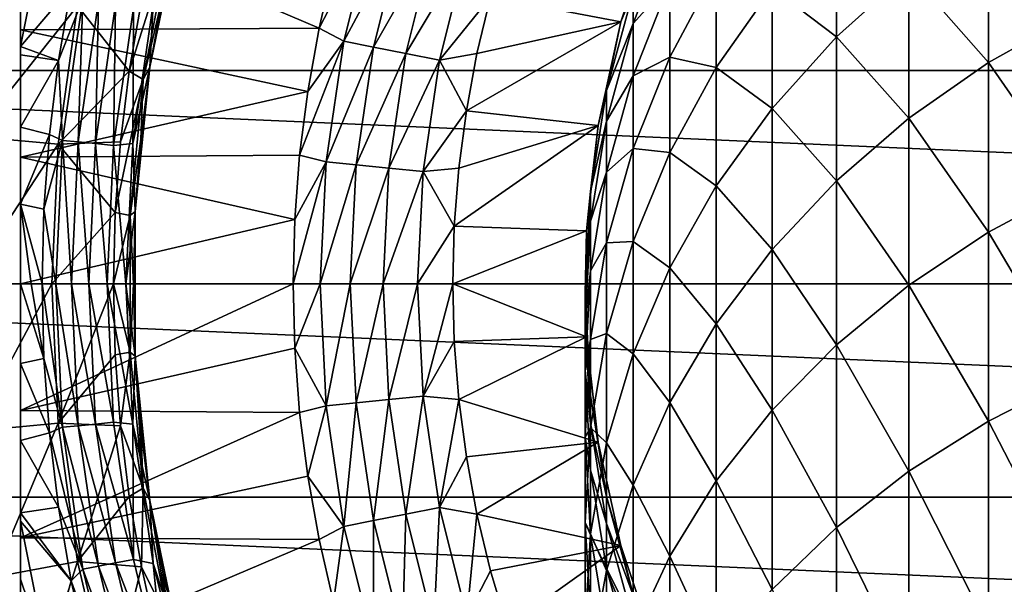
# Model space of a CAD drawing. Header units: metres. Extents: x -82 to 82, y -464 to 32.
# Tile 234 of 256: x -20.51 to -7.43, y -3.99 to 3.51. Entities that reach past the tile are written whole.
import ezdxf

# ---------------------------------------------------------------- set-up
doc = ezdxf.new("R2010")
doc.units = ezdxf.units.M
doc.layers.add('solid_K244121000C07', color=7, linetype='CONTINUOUS')

msp = doc.modelspace()

# ---------------------------------------------------------------- linework, layer by layer
at = {"layer": 'solid_K244121000C07'}
for points in [[(-20.5, 7.98436, 97.169998), (-20.5, -7.98436, 97.169998), (-20.5, -7.98436, 112.757362)], [(-20.5, 7.98436, 97.169998), (-20.5, 7.964543, 96.852913), (-20.5, -7.98436, 97.169998)], [(-20.5, 7.98436, 112.757362), (-20.5, -7.98436, 112.757362), (-20.5, -7.973638, 112.910072)], [(-20.5, 7.98436, 112.757362), (-20.5, 7.98436, 97.169998), (-20.5, -7.98436, 112.757362)], [(-20.5, 7.973638, 112.910072), (-20.5, 7.98436, 112.757362), (-20.5, -7.973638, 112.910072)], [(-20.5, 7.973638, 112.910072), (-20.5, -7.973638, 112.910072), (-20.5, -7.940965, 113.064087)], [(-20.5, 7.940967, 113.064079), (-20.5, 7.973638, 112.910072), (-20.5, -7.940965, 113.064087)], [(-20.5, 7.964543, 96.852913), (-20.5, -7.964541, 96.852898), (-20.5, -7.98436, 97.169998)], [(-20.5, 7.964543, 96.852913), (-20.5, 7.904465, 96.534904), (-20.5, -7.964541, 96.852898)], [(-20.5, 7.940967, 113.064079), (-20.5, -7.940965, 113.064087), (-20.5, -7.88414, 113.221832)], [(-20.5, 7.884151, 113.221809), (-20.5, 7.940967, 113.064079), (-20.5, -7.88414, 113.221832)], [(-20.5, 7.904465, 96.534904), (-20.5, -7.904456, 96.534866), (-20.5, -7.964541, 96.852898)], [(-20.5, 7.904465, 96.534904), (-20.5, 7.841825, 96.323853), (-20.5, -7.904456, 96.534866)], [(-20.5, 7.884151, 113.221809), (-20.5, -7.88414, 113.221832), (-20.5, -7.882053, 113.226563)], [(-20.5, 7.882054, 113.226563), (-20.5, 7.884151, 113.221809), (-20.5, -7.882053, 113.226563)], [(-20.5, 7.882054, 113.226563), (-20.5, -7.882053, 113.226563), (-20.5, -7.799729, 113.384712)], [(-20.5, 7.799745, 113.384689), (-20.5, 7.882054, 113.226563), (-20.5, -7.799729, 113.384712)], [(-20.5, 7.841825, 96.323853), (-20.5, -7.841826, 96.323853), (-20.5, -7.904456, 96.534866)], [(-20.5, 7.841825, 96.323853), (-20.5, 7.801886, 96.214157), (-20.5, -7.841826, 96.323853)], [(-20.5, 7.801886, 96.214157), (-20.5, -7.801867, 96.214111), (-20.5, -7.841826, 96.323853)], [(-20.5, 7.801886, 96.214157), (-20.5, 7.653156, 95.889984), (-20.5, -7.801867, 96.214111)], [(-20.5, 7.682637, 113.554039), (-20.5, 7.799745, 113.384689), (-20.5, -7.799729, 113.384712)], [(-20.5, 7.682637, 113.554039), (-20.5, -7.68258, 113.554108), (-20.5, -7.571123, 113.683723)], [(-20.5, 7.571121, 113.683723), (-20.5, 7.682637, 113.554039), (-20.5, -7.571123, 113.683723)], [(-20.5, 7.682637, 113.554039), (-20.5, -7.799729, 113.384712), (-20.5, -7.68258, 113.554108)], [(-20.5, 7.653156, 95.889984), (-20.5, -7.653121, 95.889915), (-20.5, -7.801867, 96.214111)], [(-20.5, 7.653156, 95.889984), (-20.5, 7.452899, 95.561714), (-20.5, -7.653121, 95.889915)], [(-20.5, 7.571121, 113.683723), (-20.5, -7.571123, 113.683723), (-20.5, -7.525023, 113.731346)], [(-20.5, 7.525142, 113.731224), (-20.5, 7.571121, 113.683723), (-20.5, -7.525023, 113.731346)], [(-20.5, 7.317242, 113.917061), (-20.5, 7.525142, 113.731224), (-20.5, -7.525023, 113.731346)], [(-20.5, 7.452899, 95.561714), (-20.5, -7.452845, 95.56163), (-20.5, -7.653121, 95.889915)], [(-20.5, 7.452899, 95.561714), (-20.5, 7.398619, 95.485275), (-20.5, -7.452845, 95.56163)], [(-20.5, 7.398619, 95.485275), (-20.5, -7.398618, 95.485275), (-20.5, -7.452845, 95.56163)], [(-20.5, 7.398619, 95.485275), (-20.5, 7.194415, 95.229927), (-20.5, -7.398618, 95.485275)], [(-20.5, 7.317242, 113.917061), (-20.5, -7.525023, 113.731346), (-20.5, -7.317048, 113.917213)], [(-20.5, 7.047546, 114.110397), (-20.5, 7.317242, 113.917061), (-20.5, -7.317048, 113.917213)], [(-20.5, 7.194415, 95.229927), (-20.5, -7.194334, 95.229836), (-20.5, -7.398618, 95.485275)], [(-20.5, 7.194415, 95.229927), (-20.5, 6.868463, 94.895081), (-20.5, -7.194334, 95.229836)], [(-20.5, 7.047546, 114.110397), (-20.5, -7.047299, 114.110558), (-20.5, -7.032656, 114.119934)], [(-20.5, 7.032661, 114.119934), (-20.5, 7.047546, 114.110397), (-20.5, -7.032656, 114.119934)], [(-20.5, 7.047546, 114.110397), (-20.5, -7.317048, 113.917213), (-20.5, -7.047299, 114.110558)], [(-20.5, 7.032661, 114.119934), (-20.5, -7.032656, 114.119934), (-20.5, -6.702981, 114.308235)], [(-20.5, 6.703284, 114.308083), (-20.5, 7.032661, 114.119934), (-20.5, -6.702981, 114.308235)], [(-20.5, 6.868463, 94.895081), (-20.5, -6.868357, 94.894981), (-20.5, -7.194334, 95.229836)], [(-20.5, 6.868463, 94.895081), (-20.5, 6.608948, 94.671677), (-20.5, -6.868357, 94.894981)], [(-20.5, 6.271695, 114.505615), (-20.5, 6.703284, 114.308083), (-20.5, -6.702981, 114.308235)], [(-20.5, 6.608948, 94.671677), (-20.5, -6.608944, 94.671669), (-20.5, -6.868357, 94.894981)], [(-20.5, 6.608948, 94.671677), (-20.5, 6.46481, 94.559952), (-20.5, -6.608944, 94.671669)], [(-20.5, 6.46481, 94.559952), (-20.5, -6.464702, 94.559868), (-20.5, -6.608944, 94.671669)], [(-20.5, 6.46481, 94.559952), (-20.5, 5.973414, 94.229759), (-20.5, -6.464702, 94.559868)], [(-20.5, 6.271695, 114.505615), (-20.5, -6.271386, 114.505737), (-20.5, -6.232004, 114.52169)], [(-20.5, 6.232009, 114.521683), (-20.5, 6.271695, 114.505615), (-20.5, -6.232004, 114.52169)], [(-20.5, 6.271695, 114.505615), (-20.5, -6.702981, 114.308235), (-20.5, -6.271386, 114.505737)], [(-20.5, 6.232009, 114.521683), (-20.5, -6.232004, 114.52169), (-20.5, -5.738097, 114.697899)], [(-20.5, 5.73833, 114.697823), (-20.5, 6.232009, 114.521683), (-20.5, -5.738097, 114.697899)], [(-20.5, 5.973414, 94.229759), (-20.5, -5.973321, 94.229698), (-20.5, -6.464702, 94.559868)], [(-20.5, 5.973414, 94.229759), (-20.5, 5.387369, 93.91291), (-20.5, -5.973321, 94.229698)], [(-32.376324, 2.832587, -289), (-32.006245, 5.643612, -289), (32.376324, 2.832587, -289)], [(-32.006245, 5.643612, -289), (32.006245, 5.643612, -289), (32.376324, 2.832587, -289)], [(-20.5, 5.73833, 114.697823), (-20.5, -5.08529, 114.878677), (-20.5, 5.08529, 114.878677)], [(-20.5, 5.73833, 114.697823), (-20.5, -5.738097, 114.697899), (-20.5, -5.08529, 114.878677)], [(-20.5, 5.387369, 93.91291), (-20.5, -5.387294, 93.912872), (-20.5, -5.973321, 94.229698)], [(-20.5, 5.387369, 93.91291), (-20.5, 5.348376, 93.894226), (-20.5, -5.387294, 93.912872)], [(-20.5, 5.348376, 93.894226), (-20.5, -5.348379, 93.894226), (-20.5, -5.387294, 93.912872)], [(-20.5, 5.348376, 93.894226), (-20.5, 4.703974, 93.619553), (-20.5, -5.348379, 93.894226)], [(-20.5, 5.08529, 114.878677), (-20.5, -5.08529, 114.878677), (-20.5, -3.374721, 115.224083)], [(-20.5, 3.373826, 115.224228), (-20.5, 5.08529, 114.878677), (-20.5, -3.374721, 115.224083)], [(-16.533178, 3.39762, 119.121323), (-16.33987, 4.230655, 119.121323), (-20.5, 5.08529, 114.878677)], [(-20.5, 3.373826, 115.224228), (-16.533178, 3.39762, 119.121323), (-20.5, 5.08529, 114.878677)], [(-20.122332, 5.033812, 93.166901), (-20.5, 3.151412, 93.164658), (-20.5, 3.921345, 93.359039)], [(-20.122332, 5.033812, 93.166901), (-19.825294, 3.943496, 92.499084), (-20.5, 3.151412, 93.164658)], [(-9.660883, 3.279346, 167.508621), (-9.660883, 4.915722, 163.798248), (-10.51722, 3.932731, 163.408371)], [(-9.660883, 3.279346, 167.508621), (-8.698698, 4.144425, 167.92984), (-9.660883, 4.915722, 163.798248)], [(-7.641208, 2.937893, 172.002151), (-7.641208, 4.914341, 168.304733), (-8.698698, 4.144425, 167.92984)], [(-7.641208, 2.937893, 172.002151), (-6.5, 3.577825, 172.375946), (-7.641208, 4.914341, 168.304733)], [(-18.393459, 4.762413, 92), (-18.611069, 3.824672, 84), (-18.780899, 2.877128, 84)], [(-18.780893, 2.877137, 92), (-18.393459, 4.762413, 92), (-18.780899, 2.877128, 84)], [(-18.735182, 3.715239, 92), (-18.393459, 4.762413, 92), (-18.780893, 2.877137, 92)], [(-15.809339, 4.795711, 119.427048), (-16.33987, 4.230655, 119.121323), (-16.533178, 3.39762, 119.121323)], [(-16.203274, 3.223032, 119.427048), (-15.809339, 4.795711, 119.427048), (-16.533178, 3.39762, 119.121323)], [(-15.424836, 4.679073, 119.673233), (-15.809339, 4.795711, 119.427048), (-16.203274, 3.223032, 119.427048)], [(-12.526155, 3.477851, 120), (-12.076702, 4.811779, 120), (-14.256495, 3.812087, 120)], [(-12.076697, 4.811796, 144), (-12.076702, 4.811779, 120), (-12.526155, 3.477851, 120)], [(-12.52615, 3.477868, 144), (-12.076697, 4.811796, 144), (-12.526155, 3.477851, 120)], [(-12.363734, 3.877731, 147.695328), (-12.076697, 4.811796, 144), (-12.52615, 3.477868, 144)], [(-12.363734, 3.459497, 151.37326), (-11.876091, 4.715398, 151.564362), (-12.363734, 3.877731, 147.695328)], [(-11.876091, 4.002806, 155.294479), (-11.876091, 4.715398, 151.564362), (-12.363734, 3.459497, 151.37326)], [(-20.5, 4.703974, 93.619553), (-20.5, -4.703895, 93.619522), (-20.5, -5.348379, 93.894226)], [(-20.5, 4.703974, 93.619553), (-20.5, 3.921345, 93.359039), (-20.5, -4.703895, 93.619522)], [(-15.809191, 3.144644, 119.673233), (-15.424836, 4.679073, 119.673233), (-16.203274, 3.223032, 119.427048)], [(-15.008187, 4.552684, 119.853462), (-15.424836, 4.679073, 119.673233), (-15.809191, 3.144644, 119.673233)], [(-18.528574, 4.494983, 80.853928), (-18.893789, 3.758208, 77.713394), (-19.055437, 2.826607, 77.713394)], [(-18.87195, 2.713377, 80.853928), (-18.528574, 4.494983, 80.853928), (-19.055437, 2.826607, 77.713394)], [(-18.87195, 2.713377, 80.853928), (-18.611069, 3.824672, 84), (-18.528574, 4.494983, 80.853928)], [(-15.382159, 3.059702, 119.853462), (-15.008187, 4.552684, 119.853462), (-15.809191, 3.144644, 119.673233)], [(-14.569672, 4.419662, 119.963287), (-15.008187, 4.552684, 119.853462), (-15.382159, 3.059702, 119.853462)], [(-14.932717, 2.970302, 119.963287), (-14.569672, 4.419662, 119.963287), (-15.382159, 3.059702, 119.853462)], [(-14.932717, 2.970302, 119.963287), (-14.256495, 3.812087, 120), (-14.569672, 4.419662, 119.963287)], [(-11.876091, 3.010756, 158.960205), (-11.25833, 4.168286, 159.320892), (-11.876091, 4.002806, 155.294479)], [(-11.25833, 2.871918, 162.98761), (-11.25833, 4.168286, 159.320892), (-11.876091, 3.010756, 158.960205)], [(-11.25833, 2.871918, 162.98761), (-10.51722, 3.932731, 163.408371), (-11.25833, 4.168286, 159.320892)], [(-8.698698, 2.198464, 171.570221), (-8.698698, 4.144425, 167.92984), (-9.660883, 3.279346, 167.508621)], [(-8.698698, 2.198464, 171.570221), (-7.641208, 2.937893, 172.002151), (-8.698698, 4.144425, 167.92984)], [(-19.825294, 3.943496, 92.499084), (-19.994911, 2.965965, 92.499084), (-20.5, 3.151412, 93.164658)], [(-19.669685, 3.791021, 92.327232), (-19.994911, 2.965965, 92.499084), (-19.825294, 3.943496, 92.499084)], [(-12.363734, 2.764906, 155.009171), (-11.876091, 4.002806, 155.294479), (-12.363734, 3.459497, 151.37326)], [(-11.876091, 3.010756, 158.960205), (-11.876091, 4.002806, 155.294479), (-12.363734, 2.764906, 155.009171)], [(-10.51722, 2.32858, 167.045654), (-10.51722, 3.932731, 163.408371), (-11.25833, 2.871918, 162.98761)], [(-10.51722, 2.32858, 167.045654), (-9.660883, 3.279346, 167.508621), (-10.51722, 3.932731, 163.408371)], [(-19.741875, 3.690396, 69.836754), (-20.856228, 3.898705, 61.983105), (-21.126986, 1.957704, 61.983105)], [(-20.5, 3.921345, 93.359039), (-20.5, -3.921288, 93.359024), (-20.5, -4.703895, 93.619522)], [(-20.5, 3.921345, 93.359039), (-20.5, 3.151412, 93.164658), (-20.5, -3.921288, 93.359024)], [(-18.87195, 2.713377, 80.853928), (-18.780899, 2.877128, 84), (-18.611069, 3.824672, 84)], [(-14.932717, 2.970302, 119.963287), (-14.43664, 3.05992, 120), (-14.256495, 3.812087, 120)], [(-12.526155, 3.477851, 120), (-14.256495, 3.812087, 120), (-14.43664, 3.05992, 120)], [(-12.715919, 2.567102, 147.596237), (-12.363734, 3.877731, 147.695328), (-12.52615, 3.477868, 144)], [(-12.363734, 3.459497, 151.37326), (-12.363734, 3.877731, 147.695328), (-12.715919, 2.567102, 147.596237)], [(-19.998167, 1.853103, 69.836754), (-19.741875, 3.690396, 69.836754), (-21.126986, 1.957704, 61.983105)], [(-19.055437, 2.826607, 77.713394), (-19.741875, 3.690396, 69.836754), (-19.998167, 1.853103, 69.836754)], [(-19.669685, 3.791021, 92.327232), (-19.940979, 1.904133, 92.327232), (-19.994911, 2.965965, 92.499084)], [(-19.732988, 1.884272, 92.187546), (-19.940979, 1.904133, 92.327232), (-19.669685, 3.791021, 92.327232)], [(-19.055437, 2.826607, 77.713394), (-18.893789, 3.758208, 77.713394), (-19.741875, 3.690396, 69.836754)], [(-19.464525, 3.75148, 92.187546), (-19.732988, 1.884272, 92.187546), (-19.669685, 3.791021, 92.327232)], [(-19.504702, 1.862473, 92.084709), (-19.732988, 1.884272, 92.187546), (-19.464525, 3.75148, 92.187546)], [(-19.239344, 3.70808, 92.084709), (-19.504702, 1.862473, 92.084709), (-19.464525, 3.75148, 92.187546)], [(-19.239344, 3.70808, 92.084709), (-19.262527, 1.839348, 92.021599), (-19.504702, 1.862473, 92.084709)], [(-19.239344, 3.70808, 92.084709), (-19.000463, 3.662039, 92.021599), (-19.262527, 1.839348, 92.021599)], [(-19.262527, 1.839348, 92.021599), (-19.000463, 3.662039, 92.021599), (-19.009008, 1.862169, 92)], [(-18.735182, 3.715239, 92), (-18.780893, 2.877137, 92), (-19.009008, 1.862169, 92)], [(-19.000463, 3.662039, 92.021599), (-18.735182, 3.715239, 92), (-19.009008, 1.862169, 92)], [(-6.5, 1.29796, 175.960892), (-6.5, 3.577825, 172.375946), (-7.641208, 2.937893, 172.002151)], [(-12.526155, 3.477851, 120), (-14.43664, 3.05992, 120), (-14.57705, 2.299847, 120)], [(-12.828741, 2.103187, 120), (-12.526155, 3.477851, 120), (-14.57705, 2.299847, 120)], [(-12.828745, 2.103166, 144), (-12.52615, 3.477868, 144), (-12.828741, 2.103187, 120)], [(-12.715919, 2.567102, 147.596237), (-12.52615, 3.477868, 144), (-12.828745, 2.103166, 144)], [(-12.52615, 3.477868, 144), (-12.526155, 3.477851, 120), (-12.828741, 2.103187, 120)], [(-12.715919, 2.160083, 151.175552), (-12.363734, 3.459497, 151.37326), (-12.715919, 2.567102, 147.596237)], [(-12.363734, 2.764906, 155.009171), (-12.363734, 3.459497, 151.37326), (-12.715919, 2.160083, 151.175552)], [(-20.5, 3.373826, 115.224228), (-16.684046, 2.555866, 119.121323), (-16.533178, 3.39762, 119.121323)], [(-20.5, 3.373826, 115.224228), (-20.5, -3.374721, 115.224083), (-20.5, -1.683228, 115.431015)], [(-20.5, 3.373826, 115.224228), (-20.5, -1.683228, 115.431015), (-20.5, 1.682512, 115.431076)], [(-20.5, 3.373826, 115.224228), (-20.5, 1.682512, 115.431076), (-16.684046, 2.555866, 119.121323)], [(-16.203274, 3.223032, 119.427048), (-16.533178, 3.39762, 119.121323), (-16.684046, 2.555866, 119.121323)], [(-9.660883, 1.367639, 171.084915), (-9.660883, 3.279346, 167.508621), (-10.51722, 2.32858, 167.045654)], [(-9.660883, 1.367639, 171.084915), (-8.698698, 2.198464, 171.570221), (-9.660883, 3.279346, 167.508621)], [(-20.5, 3.151412, 93.164658), (-20.5, -3.151409, 93.164658), (-20.5, -3.921288, 93.359024)], [(-20.5, 3.151412, 93.164658), (-20.5, 3.043273, 93.141579), (-20.5, -3.151409, 93.164658)], [(-19.994911, 2.965965, 92.499084), (-20.5, 3.043273, 93.141579), (-20.5, 3.151412, 93.164658)], [(-16.203274, 3.223032, 119.427048), (-16.684046, 2.555866, 119.121323), (-16.792084, 1.707557, 119.121323)], [(-16.441164, 1.619313, 119.427048), (-16.203274, 3.223032, 119.427048), (-16.792084, 1.707557, 119.121323)], [(-15.809191, 3.144644, 119.673233), (-16.203274, 3.223032, 119.427048), (-16.441164, 1.619313, 119.427048)], [(-16.041294, 1.57993, 119.673233), (-15.809191, 3.144644, 119.673233), (-16.441164, 1.619313, 119.427048)], [(-15.382159, 3.059702, 119.853462), (-15.809191, 3.144644, 119.673233), (-16.041294, 1.57993, 119.673233)], [(-20.5, 3.043273, 93.141579), (-20.5, -3.043227, 93.141571), (-20.5, -3.151409, 93.164658)], [(-20.5, 3.043273, 93.141579), (-20.5, 2.081862, 92.977257), (-20.5, -3.043227, 93.141571)], [(-19.994911, 2.965965, 92.499084), (-20.5, 2.081862, 92.977257), (-20.5, 3.043273, 93.141579)], [(-15.607993, 1.537253, 119.853462), (-15.382159, 3.059702, 119.853462), (-16.041294, 1.57993, 119.673233)], [(-14.932717, 2.970302, 119.963287), (-15.382159, 3.059702, 119.853462), (-15.607993, 1.537253, 119.853462)], [(-14.932717, 2.970302, 119.963287), (-14.57705, 2.299847, 120), (-14.43664, 3.05992, 120)], [(-12.363734, 1.797917, 158.582275), (-11.876091, 3.010756, 158.960205), (-12.363734, 2.764906, 155.009171)], [(-11.876091, 1.744908, 162.540604), (-11.876091, 3.010756, 158.960205), (-12.363734, 1.797917, 158.582275)], [(-11.876091, 1.744908, 162.540604), (-11.25833, 2.871918, 162.98761), (-11.876091, 3.010756, 158.960205)], [(-19.994911, 2.965965, 92.499084), (-20.11636, 1.981289, 92.499084), (-20.5, 2.081862, 92.977257)], [(-19.940979, 1.904133, 92.327232), (-20.11636, 1.981289, 92.499084), (-19.994911, 2.965965, 92.499084)], [(-15.151953, 1.492337, 119.963287), (-14.932717, 2.970302, 119.963287), (-15.607993, 1.537253, 119.853462)], [(-15.151953, 1.492337, 119.963287), (-14.57705, 2.299847, 120), (-14.932717, 2.970302, 119.963287)], [(-7.641208, 0.688062, 175.539856), (-7.641208, 2.937893, 172.002151), (-8.698698, 2.198464, 171.570221)], [(-7.641208, 0.688062, 175.539856), (-6.5, 1.29796, 175.960892), (-7.641208, 2.937893, 172.002151)], [(-32.5, 0, -289), (-32.376324, 2.832587, -289), (32.5, 0, -289)], [(-32.376324, 2.832587, -289), (32.376324, 2.832587, -289), (32.5, 0, -289)], [(-19.171179, 1.888196, 77.713394), (-19.055437, 2.826607, 77.713394), (-19.998167, 1.853103, 69.836754)], [(-18.87195, 2.713377, 80.853928), (-19.055437, 2.826607, 77.713394), (-19.171179, 1.888196, 77.713394)], [(-19.009008, 1.862169, 92), (-18.780893, 2.877137, 92), (-18.975611, 0.962337, 92)], [(-18.780893, 2.877137, 92), (-18.902517, 1.922198, 84), (-18.975615, 0.962334, 84)], [(-18.975611, 0.962337, 92), (-18.780893, 2.877137, 92), (-18.975615, 0.962334, 84)], [(-18.780893, 2.877137, 92), (-18.780899, 2.877128, 84), (-18.902517, 1.922198, 84)], [(-18.87195, 2.713377, 80.853928), (-18.902517, 1.922198, 84), (-18.780899, 2.877128, 84)], [(-12.715919, 1.484117, 154.713959), (-12.363734, 2.764906, 155.009171), (-12.715919, 2.160083, 151.175552)], [(-12.363734, 1.797917, 158.582275), (-12.363734, 2.764906, 155.009171), (-12.715919, 1.484117, 154.713959)], [(-11.25833, 1.302544, 166.546051), (-11.25833, 2.871918, 162.98761), (-11.876091, 1.744908, 162.540604)], [(-11.25833, 1.302544, 166.546051), (-10.51722, 2.32858, 167.045654), (-11.25833, 2.871918, 162.98761)], [(-18.87195, 2.713377, 80.853928), (-19.171179, 1.888196, 77.713394), (-19.240736, 0.945237, 77.713394)], [(-19.044418, 0.907197, 80.853928), (-18.87195, 2.713377, 80.853928), (-19.240736, 0.945237, 77.713394)], [(-19.044418, 0.907197, 80.853928), (-18.902517, 1.922198, 84), (-18.87195, 2.713377, 80.853928)], [(-20.5, 1.682512, 115.431076), (-16.792084, 1.707557, 119.121323), (-16.684046, 2.555866, 119.121323)], [(-12.928784, 1.226945, 147.494919), (-12.715919, 2.567102, 147.596237), (-12.828745, 2.103166, 144)], [(-12.715919, 2.160083, 151.175552), (-12.715919, 2.567102, 147.596237), (-12.928784, 1.226945, 147.494919)], [(-15.151953, 1.492337, 119.963287), (-14.677348, 1.534646, 120), (-14.57705, 2.299847, 120)], [(-12.828741, 2.103187, 120), (-14.57705, 2.299847, 120), (-14.677348, 1.534646, 120)], [(-10.51722, 0.45452, 170.551529), (-10.51722, 2.32858, 167.045654), (-11.25833, 1.302544, 166.546051)], [(-10.51722, 0.45452, 170.551529), (-9.660883, 1.367639, 171.084915), (-10.51722, 2.32858, 167.045654)], [(-12.828741, 2.103187, 120), (-14.677348, 1.534646, 120), (-14.73741, 0.767108, 120)], [(-12.980932, 0.70382, 120), (-12.828741, 2.103187, 120), (-14.73741, 0.767108, 120)], [(-12.980934, 0.703806, 144), (-12.828745, 2.103166, 144), (-12.980932, 0.70382, 120)], [(-12.928784, 1.226945, 147.494919), (-12.828745, 2.103166, 144), (-12.980934, 0.703806, 144)], [(-12.828745, 2.103166, 144), (-12.828741, 2.103187, 120), (-12.980932, 0.70382, 120)], [(-12.928784, 0.831393, 150.973389), (-12.715919, 2.160083, 151.175552), (-12.928784, 1.226945, 147.494919)], [(-12.715919, 1.484117, 154.713959), (-12.715919, 2.160083, 151.175552), (-12.928784, 0.831393, 150.973389)], [(-8.698698, -0.016664, 175.05336), (-8.698698, 2.198464, 171.570221), (-9.660883, 1.367639, 171.084915)], [(-8.698698, -0.016664, 175.05336), (-7.641208, 0.688062, 175.539856), (-8.698698, 2.198464, 171.570221)], [(-20.5, 2.081862, 92.977257), (-20.5, -2.081825, 92.977257), (-20.5, -3.043227, 93.141571)], [(-20.5, 2.081862, 92.977257), (-20.5, 1.057805, 92.874756), (-20.5, -2.081825, 92.977257)], [(-20.11636, 1.981289, 92.499084), (-20.5, 1.057805, 92.874756), (-20.5, 2.081862, 92.977257)], [(-20.11636, 1.981289, 92.499084), (-20.189346, 0.991839, 92.499084), (-20.5, 1.057805, 92.874756)], [(-19.940979, 1.904133, 92.327232), (-20.189346, 0.991839, 92.499084), (-20.11636, 1.981289, 92.499084)], [(-19.998167, 1.853103, 69.836754), (-21.126986, 1.957704, 61.983105), (-21.217497, 0, 61.983105)], [(-20.083841, 0, 69.836754), (-19.998167, 1.853103, 69.836754), (-21.217497, 0, 61.983105)], [(-19.940979, 1.904133, 92.327232), (-20.031683, 0, 92.327232), (-20.189346, 0.991839, 92.499084)], [(-19.240736, 0.945237, 77.713394), (-19.998167, 1.853103, 69.836754), (-20.083841, 0, 69.836754)], [(-19.940979, 1.904133, 92.327232), (-19.822748, 0, 92.187546), (-20.031683, 0, 92.327232)], [(-19.240736, 0.945237, 77.713394), (-19.171179, 1.888196, 77.713394), (-19.998167, 1.853103, 69.836754)], [(-19.732988, 1.884272, 92.187546), (-19.822748, 0, 92.187546), (-19.940979, 1.904133, 92.327232)], [(-19.732988, 1.884272, 92.187546), (-19.593422, 0, 92.084709), (-19.822748, 0, 92.187546)], [(-19.504702, 1.862473, 92.084709), (-19.593422, 0, 92.084709), (-19.732988, 1.884272, 92.187546)], [(-19.504702, 1.862473, 92.084709), (-19.350147, 0, 92.021599), (-19.593422, 0, 92.084709)], [(-19.504702, 1.862473, 92.084709), (-19.262527, 1.839348, 92.021599), (-19.350147, 0, 92.021599)], [(-19.262527, 1.839348, 92.021599), (-19.1, 0, 92), (-19.350147, 0, 92.021599)], [(-19.262527, 1.839348, 92.021599), (-19.009008, 1.862169, 92), (-19.1, 0, 92)], [(-19.009008, 1.862169, 92), (-18.975611, 0.962337, 92), (-19.1, 0, 92)], [(-19.044418, 0.907197, 80.853928), (-18.975615, 0.962334, 84), (-18.902517, 1.922198, 84)], [(-20.5, 1.682512, 115.431076), (-16.857018, 0.854871, 119.121323), (-16.792084, 1.707557, 119.121323)], [(-16.441164, 1.619313, 119.427048), (-16.792084, 1.707557, 119.121323), (-16.857018, 0.854871, 119.121323)], [(-12.715919, 0.543058, 158.191269), (-12.363734, 1.797917, 158.582275), (-12.715919, 1.484117, 154.713959)], [(-12.363734, 0.564047, 162.072235), (-12.363734, 1.797917, 158.582275), (-12.715919, 0.543058, 158.191269)], [(-12.363734, 0.564047, 162.072235), (-11.876091, 1.744908, 162.540604), (-12.363734, 1.797917, 158.582275)], [(-11.876091, 0.21248, 166.015274), (-11.876091, 1.744908, 162.540604), (-12.363734, 0.564047, 162.072235)], [(-11.876091, 0.21248, 166.015274), (-11.25833, 1.302544, 166.546051), (-11.876091, 1.744908, 162.540604)], [(-20.5, 1.682512, 115.431076), (-20.5, -1.683228, 115.431015), (-20.5, 0, 115.5)], [(-20.5, 1.682512, 115.431076), (-20.5, 0, 115.5), (-16.857018, 0.854871, 119.121323)], [(-16.441164, 1.619313, 119.427048), (-16.857018, 0.854871, 119.121323), (-16.878679, 0, 119.121323)], [(-16.441164, 1.619313, 119.427048), (-16.878679, 0, 119.121323), (-16.520716, 0, 119.427048)], [(-16.041294, 1.57993, 119.673233), (-16.441164, 1.619313, 119.427048), (-16.520716, 0, 119.427048)], [(-16.041294, 1.57993, 119.673233), (-16.520716, 0, 119.427048), (-16.118912, 0, 119.673233)], [(-15.607993, 1.537253, 119.853462), (-16.041294, 1.57993, 119.673233), (-16.118912, 0, 119.673233)], [(-15.607993, 1.537253, 119.853462), (-16.118912, 0, 119.673233), (-15.683514, 0, 119.853462)], [(-15.151953, 1.492337, 119.963287), (-15.607993, 1.537253, 119.853462), (-15.683514, 0, 119.853462)], [(-15.151953, 1.492337, 119.963287), (-15.683514, 0, 119.853462), (-15.225266, 0, 119.963287)], [(-15.151953, 1.492337, 119.963287), (-15.225266, 0, 119.963287), (-14.73741, 0.767108, 120)], [(-15.151953, 1.492337, 119.963287), (-14.73741, 0.767108, 120), (-14.677348, 1.534646, 120)], [(-12.928784, 0.174472, 154.412109), (-12.715919, 1.484117, 154.713959), (-12.928784, 0.831393, 150.973389)], [(-12.715919, 0.543058, 158.191269), (-12.715919, 1.484117, 154.713959), (-12.928784, 0.174472, 154.412109)], [(-9.660883, -0.808497, 174.506744), (-9.660883, 1.367639, 171.084915), (-10.51722, 0.45452, 170.551529)], [(-9.660883, -0.808497, 174.506744), (-8.698698, -0.016664, 175.05336), (-9.660883, 1.367639, 171.084915)], [(-13, -0.128058, 147.392471), (-12.928784, 1.226945, 147.494919), (-12.980934, 0.703806, 144)], [(-12.928784, 0.831393, 150.973389), (-12.928784, 1.226945, 147.494919), (-13, -0.128058, 147.392471)], [(-11.25833, -0.530888, 169.975906), (-11.25833, 1.302544, 166.546051), (-11.876091, 0.21248, 166.015274)], [(-11.25833, -0.530888, 169.975906), (-10.51722, 0.45452, 170.551529), (-11.25833, 1.302544, 166.546051)], [(-6.5, -1.245935, 179.363556), (-6.5, 1.29796, 175.960892), (-7.641208, 0.688062, 175.539856)], [(-20.5, 1.057805, 92.874756), (-20.5, -1.057779, 92.874756), (-20.5, -2.081825, 92.977257)], [(-20.5, 1.057805, 92.874756), (-20.5, 0, 92.839867), (-20.5, -1.057779, 92.874756)], [(-20.359556, 0, 92.667198), (-20.5, 0, 92.839867), (-20.5, 1.057805, 92.874756)], [(-20.359556, 0, 92.667198), (-20.5, 1.057805, 92.874756), (-20.213694, 0, 92.499084)], [(-20.189346, 0.991839, 92.499084), (-20.213694, 0, 92.499084), (-20.5, 1.057805, 92.874756)], [(-20.189346, 0.991839, 92.499084), (-20.031683, 0, 92.327232), (-20.213694, 0, 92.499084)], [(-19.263941, 0, 77.713394), (-19.240736, 0.945237, 77.713394), (-20.083841, 0, 69.836754)], [(-19.044418, 0.907197, 80.853928), (-19.240736, 0.945237, 77.713394), (-19.263941, 0, 77.713394)], [(-19.1, 0, 92), (-18.975611, 0.962337, 92), (-18.975611, -0.962337, 92)], [(-19.044418, 0.907197, 80.853928), (-19, 0, 84), (-18.975615, 0.962334, 84)], [(-18.975611, 0.962337, 92), (-19, 0, 84), (-18.975615, -0.962334, 84)], [(-18.975611, 0.962337, 92), (-18.975615, 0.962334, 84), (-19, 0, 84)], [(-18.975611, -0.962337, 92), (-18.975611, 0.962337, 92), (-18.975615, -0.962334, 84)], [(-16.857018, 0.854871, 119.121323), (-20.5, 0, 115.5), (-16.878679, 0, 119.121323)], [(-19.044418, -0.907197, 80.853928), (-19.044418, 0.907197, 80.853928), (-19.263941, 0, 77.713394)], [(-19.044418, -0.907197, 80.853928), (-19, 0, 84), (-19.044418, 0.907197, 80.853928)], [(-13, -0.512015, 150.768997), (-12.928784, 0.831393, 150.973389), (-13, -0.128058, 147.392471)], [(-12.928784, 0.174472, 154.412109), (-12.928784, 0.831393, 150.973389), (-13, -0.512015, 150.768997)], [(-15.225266, 0, 119.963287), (-14.75736, 0, 120), (-14.73741, 0.767108, 120)], [(-12.980932, 0.70382, 120), (-14.73741, 0.767108, 120), (-14.75736, 0, 120)], [(-12.980932, -0.70382, 120), (-12.980932, 0.70382, 120), (-14.75736, 0, 120)], [(-13, -0.128058, 147.392471), (-12.980934, 0.703806, 144), (-12.980934, -0.703806, 144)], [(-12.980934, 0.703806, 144), (-12.980932, 0.70382, 120), (-12.980932, -0.70382, 120)], [(-12.980934, -0.703806, 144), (-12.980934, 0.703806, 144), (-12.980932, -0.70382, 120)], [(-7.641208, -1.822322, 178.897705), (-7.641208, 0.688062, 175.539856), (-8.698698, -0.016664, 175.05336)], [(-7.641208, -1.822322, 178.897705), (-6.5, -1.245935, 179.363556), (-7.641208, 0.688062, 175.539856)], [(-12.928784, -0.740074, 157.791443), (-12.715919, 0.543058, 158.191269), (-12.928784, 0.174472, 154.412109)], [(-12.715919, -0.657727, 161.587631), (-12.715919, 0.543058, 158.191269), (-12.928784, -0.740074, 157.791443)], [(-12.715919, -0.657727, 161.587631), (-12.363734, 0.564047, 162.072235), (-12.715919, 0.543058, 158.191269)], [(-12.363734, -0.92967, 165.459122), (-12.363734, 0.564047, 162.072235), (-12.715919, -0.657727, 161.587631)], [(-12.363734, -0.92967, 165.459122), (-11.876091, 0.21248, 166.015274), (-12.363734, 0.564047, 162.072235)], [(-10.51722, -1.678761, 173.905975), (-10.51722, 0.45452, 170.551529), (-11.25833, -0.530888, 169.975906)], [(-10.51722, -1.678761, 173.905975), (-9.660883, -0.808497, 174.506744), (-10.51722, 0.45452, 170.551529)], [(-13, -1.149681, 154.106903), (-12.928784, 0.174472, 154.412109), (-13, -0.512015, 150.768997)], [(-12.928784, -0.740074, 157.791443), (-12.928784, 0.174472, 154.412109), (-13, -1.149681, 154.106903)], [(-11.876091, -1.577789, 169.36438), (-11.876091, 0.21248, 166.015274), (-12.363734, -0.92967, 165.459122)], [(-11.876091, -1.577789, 169.36438), (-11.25833, -0.530888, 169.975906), (-11.876091, 0.21248, 166.015274)], [(32.376324, -2.832587, -289), (-32.5, 0, -289), (32.5, 0, -289)], [(32.376324, -2.832587, -289), (-32.376324, -2.832587, -289), (-32.5, 0, -289)], [(-20.083841, 0, 69.836754), (-21.217497, 0, 61.983105), (-21.126986, -1.957704, 61.983105)], [(-19.998167, -1.853103, 69.836754), (-20.083841, 0, 69.836754), (-21.126986, -1.957704, 61.983105)], [(-20.189346, -0.991839, 92.499084), (-20.5, -1.057779, 92.874756), (-20.5, 0, 92.839867)], [(-20.359556, 0, 92.667198), (-20.189346, -0.991839, 92.499084), (-20.5, 0, 92.839867)], [(-19.263941, 0, 77.713394), (-20.083841, 0, 69.836754), (-19.998167, -1.853103, 69.836754)], [(-19.350147, 0, 92.021599), (-19.1, 0, 92), (-19.009008, -1.862169, 92)], [(-19.1, 0, 92), (-18.975611, -0.962337, 92), (-19.009008, -1.862169, 92)], [(-19.044418, -0.907197, 80.853928), (-18.975615, -0.962334, 84), (-19, 0, 84)], [(-16.520716, 0, 119.427048), (-16.878679, 0, 119.121323), (-16.857018, -0.854869, 119.121323)], [(-16.441164, -1.619313, 119.427048), (-16.520716, 0, 119.427048), (-16.857018, -0.854869, 119.121323)], [(-16.118912, 0, 119.673233), (-16.520716, 0, 119.427048), (-16.441164, -1.619313, 119.427048)], [(-16.041294, -1.57993, 119.673233), (-16.118912, 0, 119.673233), (-16.441164, -1.619313, 119.427048)], [(-15.683514, 0, 119.853462), (-16.118912, 0, 119.673233), (-16.041294, -1.57993, 119.673233)], [(-15.607993, -1.537253, 119.853462), (-15.683514, 0, 119.853462), (-16.041294, -1.57993, 119.673233)], [(-15.225266, 0, 119.963287), (-15.683514, 0, 119.853462), (-15.607993, -1.537253, 119.853462)], [(-15.151953, -1.492337, 119.963287), (-15.225266, 0, 119.963287), (-15.607993, -1.537253, 119.853462)], [(-15.151953, -1.492337, 119.963287), (-14.75736, 0, 120), (-15.225266, 0, 119.963287)], [(-20.5, -1.683228, 115.431015), (-16.878679, 0, 119.121323), (-20.5, 0, 115.5)], [(-20.5, -1.683228, 115.431015), (-16.857018, -0.854869, 119.121323), (-16.878679, 0, 119.121323)], [(-20.359556, 0, 92.667198), (-20.213694, 0, 92.499084), (-20.189346, -0.991839, 92.499084)], [(-19.940979, -1.904133, 92.327232), (-20.189346, -0.991839, 92.499084), (-20.213694, 0, 92.499084)], [(-20.031683, 0, 92.327232), (-19.940979, -1.904133, 92.327232), (-20.213694, 0, 92.499084)], [(-19.732988, -1.884272, 92.187546), (-19.940979, -1.904133, 92.327232), (-20.031683, 0, 92.327232)], [(-19.732988, -1.884272, 92.187546), (-20.031683, 0, 92.327232), (-19.822748, 0, 92.187546)], [(-19.240736, -0.945237, 77.713394), (-19.263941, 0, 77.713394), (-19.998167, -1.853103, 69.836754)], [(-19.504702, -1.862473, 92.084709), (-19.732988, -1.884272, 92.187546), (-19.822748, 0, 92.187546)], [(-19.504702, -1.862473, 92.084709), (-19.822748, 0, 92.187546), (-19.593422, 0, 92.084709)], [(-19.593422, 0, 92.084709), (-19.350147, 0, 92.021599), (-19.262527, -1.839348, 92.021599)], [(-19.504702, -1.862473, 92.084709), (-19.593422, 0, 92.084709), (-19.262527, -1.839348, 92.021599)], [(-19.262527, -1.839348, 92.021599), (-19.350147, 0, 92.021599), (-19.009008, -1.862169, 92)], [(-19.044418, -0.907197, 80.853928), (-19.263941, 0, 77.713394), (-19.240736, -0.945237, 77.713394)], [(-15.151953, -1.492337, 119.963287), (-14.73741, -0.767105, 120), (-14.75736, 0, 120)], [(-12.980932, -0.70382, 120), (-14.75736, 0, 120), (-14.73741, -0.767105, 120)], [(-12.928784, -1.483061, 147.290024), (-13, -0.128058, 147.392471), (-12.980934, -0.703806, 144)], [(-13, -0.512015, 150.768997), (-13, -0.128058, 147.392471), (-12.928784, -1.483061, 147.290024)], [(-8.698698, -2.488326, 178.359421), (-8.698698, -0.016664, 175.05336), (-9.660883, -0.808497, 174.506744)], [(-8.698698, -2.488326, 178.359421), (-7.641208, -1.822322, 178.897705), (-8.698698, -0.016664, 175.05336)], [(-12.928784, -1.855424, 150.56459), (-13, -0.512015, 150.768997), (-12.928784, -1.483061, 147.290024)], [(-13, -1.149681, 154.106903), (-13, -0.512015, 150.768997), (-12.928784, -1.855424, 150.56459)], [(-11.25833, -2.617922, 173.257645), (-11.25833, -0.530888, 169.975906), (-11.876091, -1.577789, 169.36438)], [(-11.25833, -2.617922, 173.257645), (-10.51722, -1.678761, 173.905975), (-11.25833, -0.530888, 169.975906)], [(-15.151953, -1.492337, 119.963287), (-14.677349, -1.534641, 120), (-14.73741, -0.767105, 120)], [(-12.980932, -0.70382, 120), (-14.73741, -0.767105, 120), (-14.677349, -1.534641, 120)], [(-12.828741, -2.103187, 120), (-12.980932, -0.70382, 120), (-14.677349, -1.534641, 120)], [(-13, -2.03742, 157.387192), (-12.928784, -0.740074, 157.791443), (-13, -1.149681, 154.106903)], [(-12.928784, -1.907028, 161.092117), (-12.928784, -0.740074, 157.791443), (-13, -2.03742, 157.387192)], [(-12.980934, -0.703806, 144), (-12.980932, -0.70382, 120), (-12.828741, -2.103187, 120)], [(-12.828745, -2.103166, 144), (-12.980934, -0.703806, 144), (-12.828741, -2.103187, 120)], [(-12.928784, -1.483061, 147.290024), (-12.980934, -0.703806, 144), (-12.828745, -2.103166, 144)], [(-12.928784, -1.907028, 161.092117), (-12.715919, -0.657727, 161.587631), (-12.928784, -0.740074, 157.791443)], [(-12.715919, -2.11139, 164.883713), (-12.715919, -0.657727, 161.587631), (-12.928784, -1.907028, 161.092117)], [(-12.715919, -2.11139, 164.883713), (-12.363734, -0.92967, 165.459122), (-12.715919, -0.657727, 161.587631)], [(-20.5, -1.683228, 115.431015), (-16.792084, -1.707554, 119.121323), (-16.857018, -0.854869, 119.121323)], [(-19.044418, -0.907197, 80.853928), (-19.240736, -0.945237, 77.713394), (-19.171179, -1.888196, 77.713394)], [(-18.87195, -2.713377, 80.853928), (-19.044418, -0.907197, 80.853928), (-19.171179, -1.888196, 77.713394)], [(-18.87195, -2.713377, 80.853928), (-18.975615, -0.962334, 84), (-19.044418, -0.907197, 80.853928)], [(-16.441164, -1.619313, 119.427048), (-16.857018, -0.854869, 119.121323), (-16.792084, -1.707554, 119.121323)], [(-9.660883, -3.23665, 177.754593), (-9.660883, -0.808497, 174.506744), (-10.51722, -1.678761, 173.905975)], [(-9.660883, -3.23665, 177.754593), (-8.698698, -2.488326, 178.359421), (-9.660883, -0.808497, 174.506744)], [(-20.189346, -0.991839, 92.499084), (-20.11636, -1.981289, 92.499084), (-20.5, -1.057779, 92.874756)], [(-19.940979, -1.904133, 92.327232), (-20.11636, -1.981289, 92.499084), (-20.189346, -0.991839, 92.499084)], [(-19.171179, -1.888196, 77.713394), (-19.240736, -0.945237, 77.713394), (-19.998167, -1.853103, 69.836754)], [(-19.009008, -1.862169, 92), (-18.975611, -0.962337, 92), (-18.780893, -2.877137, 92)], [(-18.975611, -0.962337, 92), (-18.975615, -0.962334, 84), (-18.902517, -1.922198, 84)], [(-18.87195, -2.713377, 80.853928), (-18.902517, -1.922198, 84), (-18.975615, -0.962334, 84)], [(-18.975611, -0.962337, 92), (-18.902517, -1.922198, 84), (-18.780899, -2.877128, 84)], [(-18.780893, -2.877137, 92), (-18.975611, -0.962337, 92), (-18.780899, -2.877128, 84)], [(-12.363734, -2.674713, 168.723633), (-12.363734, -0.92967, 165.459122), (-12.715919, -2.11139, 164.883713)], [(-12.363734, -2.674713, 168.723633), (-11.876091, -1.577789, 169.36438), (-12.363734, -0.92967, 165.459122)], [(-20.11636, -1.981289, 92.499084), (-20.5, -2.081825, 92.977257), (-20.5, -1.057779, 92.874756)], [(-12.928784, -2.473834, 153.801712), (-13, -1.149681, 154.106903), (-12.928784, -1.855424, 150.56459)], [(-13, -2.03742, 157.387192), (-13, -1.149681, 154.106903), (-12.928784, -2.473834, 153.801712)], [(-6.5, -4.039354, 182.56456), (-6.5, -1.245935, 179.363556), (-7.641208, -1.822322, 178.897705)], [(-15.607993, -1.537253, 119.853462), (-16.041294, -1.57993, 119.673233), (-15.809191, -3.144644, 119.673233)], [(-15.382159, -3.059702, 119.853462), (-15.607993, -1.537253, 119.853462), (-15.809191, -3.144644, 119.673233)], [(-15.151953, -1.492337, 119.963287), (-15.607993, -1.537253, 119.853462), (-15.382159, -3.059702, 119.853462)], [(-14.932717, -2.970302, 119.963287), (-15.151953, -1.492337, 119.963287), (-15.382159, -3.059702, 119.853462)], [(-14.932717, -2.970302, 119.963287), (-14.677349, -1.534641, 120), (-15.151953, -1.492337, 119.963287)], [(-14.932717, -2.970302, 119.963287), (-14.577051, -2.299841, 120), (-14.677349, -1.534641, 120)], [(-12.828741, -2.103187, 120), (-14.677349, -1.534641, 120), (-14.577051, -2.299841, 120)], [(-12.715919, -2.823219, 147.188705), (-12.928784, -1.483061, 147.290024), (-12.828745, -2.103166, 144)], [(-12.928784, -1.855424, 150.56459), (-12.928784, -1.483061, 147.290024), (-12.715919, -2.823219, 147.188705)], [(-20.5, -1.683228, 115.431015), (-20.5, -3.374721, 115.224083), (-16.792084, -1.707554, 119.121323)], [(-16.441164, -1.619313, 119.427048), (-16.792084, -1.707554, 119.121323), (-16.684046, -2.555863, 119.121323)], [(-16.203274, -3.223032, 119.427048), (-16.441164, -1.619313, 119.427048), (-16.684046, -2.555863, 119.121323)], [(-16.041294, -1.57993, 119.673233), (-16.441164, -1.619313, 119.427048), (-16.203274, -3.223032, 119.427048)], [(-15.809191, -3.144644, 119.673233), (-16.041294, -1.57993, 119.673233), (-16.203274, -3.223032, 119.427048)], [(-11.876091, -3.615689, 172.568848), (-11.876091, -1.577789, 169.36438), (-12.363734, -2.674713, 168.723633)], [(-11.876091, -3.615689, 172.568848), (-11.25833, -2.617922, 173.257645), (-11.876091, -1.577789, 169.36438)], [(-10.51722, -4.059097, 177.089859), (-10.51722, -1.678761, 173.905975), (-11.25833, -2.617922, 173.257645)], [(-10.51722, -4.059097, 177.089859), (-9.660883, -3.23665, 177.754593), (-10.51722, -1.678761, 173.905975)], [(-20.5, -3.374721, 115.224083), (-16.684046, -2.555863, 119.121323), (-16.792084, -1.707554, 119.121323)], [(-7.641208, -4.578942, 182.056534), (-7.641208, -1.822322, 178.897705), (-8.698698, -2.488326, 178.359421)], [(-7.641208, -4.578942, 182.056534), (-6.5, -4.039354, 182.56456), (-7.641208, -1.822322, 178.897705)], [(-19.998167, -1.853103, 69.836754), (-21.126986, -1.957704, 61.983105), (-20.856228, -3.898705, 61.983105)], [(-19.741875, -3.690396, 69.836754), (-19.998167, -1.853103, 69.836754), (-20.856228, -3.898705, 61.983105)], [(-19.940979, -1.904133, 92.327232), (-19.669685, -3.791021, 92.327232), (-20.11636, -1.981289, 92.499084)], [(-19.171179, -1.888196, 77.713394), (-19.998167, -1.853103, 69.836754), (-19.741875, -3.690396, 69.836754)], [(-19.732988, -1.884272, 92.187546), (-19.464525, -3.75148, 92.187546), (-19.940979, -1.904133, 92.327232)], [(-19.464525, -3.75148, 92.187546), (-19.669685, -3.791021, 92.327232), (-19.940979, -1.904133, 92.327232)], [(-19.055437, -2.826607, 77.713394), (-19.171179, -1.888196, 77.713394), (-19.741875, -3.690396, 69.836754)], [(-19.504702, -1.862473, 92.084709), (-19.239344, -3.70808, 92.084709), (-19.732988, -1.884272, 92.187546)], [(-19.239344, -3.70808, 92.084709), (-19.464525, -3.75148, 92.187546), (-19.732988, -1.884272, 92.187546)], [(-19.504702, -1.862473, 92.084709), (-19.262527, -1.839348, 92.021599), (-19.000463, -3.662039, 92.021599)], [(-19.504702, -1.862473, 92.084709), (-19.000463, -3.662039, 92.021599), (-19.239344, -3.70808, 92.084709)], [(-19.000463, -3.662039, 92.021599), (-19.262527, -1.839348, 92.021599), (-19.009008, -1.862169, 92)], [(-18.87195, -2.713377, 80.853928), (-19.171179, -1.888196, 77.713394), (-19.055437, -2.826607, 77.713394)], [(-19.009008, -1.862169, 92), (-18.780893, -2.877137, 92), (-18.735182, -3.715239, 92)], [(-19.000463, -3.662039, 92.021599), (-19.009008, -1.862169, 92), (-18.735182, -3.715239, 92)], [(-18.87195, -2.713377, 80.853928), (-18.780899, -2.877128, 84), (-18.902517, -1.922198, 84)], [(-13, -3.170168, 160.59111), (-12.928784, -1.907028, 161.092117), (-13, -2.03742, 157.387192)], [(-12.928784, -3.319736, 164.295334), (-12.928784, -1.907028, 161.092117), (-13, -3.170168, 160.59111)], [(-12.715919, -3.184114, 150.362427), (-12.928784, -1.855424, 150.56459), (-12.715919, -2.823219, 147.188705)], [(-12.928784, -2.473834, 153.801712), (-12.928784, -1.855424, 150.56459), (-12.715919, -3.184114, 150.362427)], [(-12.928784, -3.319736, 164.295334), (-12.715919, -2.11139, 164.883713), (-12.928784, -1.907028, 161.092117)], [(-20.11636, -1.981289, 92.499084), (-19.994911, -2.965965, 92.499084), (-20.5, -2.081825, 92.977257)], [(-19.994911, -2.965965, 92.499084), (-20.5, -3.043227, 93.141571), (-20.5, -2.081825, 92.977257)], [(-19.669685, -3.791021, 92.327232), (-19.994911, -2.965965, 92.499084), (-20.11636, -1.981289, 92.499084)], [(-12.928784, -3.334766, 156.982925), (-13, -2.03742, 157.387192), (-12.928784, -2.473834, 153.801712)], [(-13, -3.170168, 160.59111), (-13, -2.03742, 157.387192), (-12.928784, -3.334766, 156.982925)], [(-12.828741, -2.103187, 120), (-14.577051, -2.299841, 120), (-14.436641, -3.059914, 120)], [(-12.526155, -3.477851, 120), (-12.828741, -2.103187, 120), (-14.436641, -3.059914, 120)], [(-12.715919, -3.809642, 168.060684), (-12.715919, -2.11139, 164.883713), (-12.928784, -3.319736, 164.295334)], [(-12.828745, -2.103166, 144), (-12.828741, -2.103187, 120), (-12.526155, -3.477851, 120)], [(-12.52615, -3.477868, 144), (-12.828745, -2.103166, 144), (-12.526155, -3.477851, 120)], [(-12.715919, -2.823219, 147.188705), (-12.828745, -2.103166, 144), (-12.52615, -3.477868, 144)], [(-12.715919, -3.809642, 168.060684), (-12.363734, -2.674713, 168.723633), (-12.715919, -2.11139, 164.883713)], [(-14.932717, -2.970302, 119.963287), (-14.436641, -3.059914, 120), (-14.577051, -2.299841, 120)], [(-12.715919, -3.78348, 153.499847), (-12.928784, -2.473834, 153.801712), (-12.715919, -3.184114, 150.362427)], [(-12.928784, -3.334766, 156.982925), (-12.928784, -2.473834, 153.801712), (-12.715919, -3.78348, 153.499847)], [(-20.5, -3.374721, 115.224083), (-16.53318, -3.397616, 119.121323), (-16.684046, -2.555863, 119.121323)], [(-16.203274, -3.223032, 119.427048), (-16.684046, -2.555863, 119.121323), (-16.53318, -3.397616, 119.121323)], [(-8.698698, -5.202426, 181.469528), (-8.698698, -2.488326, 178.359421), (-9.660883, -3.23665, 177.754593)], [(-8.698698, -5.202426, 181.469528), (-7.641208, -4.578942, 182.056534), (-8.698698, -2.488326, 178.359421)], [(-18.87195, -2.713377, 80.853928), (-19.055437, -2.826607, 77.713394), (-18.893789, -3.758208, 77.713394)], [(-18.528574, -4.494983, 80.853928), (-18.87195, -2.713377, 80.853928), (-18.893789, -3.758208, 77.713394)], [(-18.528574, -4.494983, 80.853928), (-18.780899, -2.877128, 84), (-18.87195, -2.713377, 80.853928)], [(-12.363734, -4.661132, 171.847153), (-12.363734, -2.674713, 168.723633), (-12.715919, -3.809642, 168.060684)], [(-12.363734, -4.661132, 171.847153), (-11.876091, -3.615689, 172.568848), (-12.363734, -2.674713, 168.723633)], [(-11.25833, -4.946654, 176.372513), (-11.25833, -2.617922, 173.257645), (-11.876091, -3.615689, 172.568848)], [(-11.25833, -4.946654, 176.372513), (-10.51722, -4.059097, 177.089859), (-11.25833, -2.617922, 173.257645)], [(32.006245, -5.643612, -289), (-32.006245, -5.643612, -289), (-32.376324, -2.832587, -289)], [(32.376324, -2.832587, -289), (32.006245, -5.643612, -289), (-32.376324, -2.832587, -289)], [(-18.893789, -3.758208, 77.713394), (-19.055437, -2.826607, 77.713394), (-19.741875, -3.690396, 69.836754)], [(-18.780893, -2.877137, 92), (-18.780899, -2.877128, 84), (-18.611069, -3.824672, 84)], [(-18.528574, -4.494983, 80.853928), (-18.611069, -3.824672, 84), (-18.780899, -2.877128, 84)], [(-18.780893, -2.877137, 92), (-18.611069, -3.824672, 84), (-18.393465, -4.762398, 84)], [(-18.393459, -4.762413, 92), (-18.780893, -2.877137, 92), (-18.393465, -4.762398, 84)], [(-18.735182, -3.715239, 92), (-18.780893, -2.877137, 92), (-18.393459, -4.762413, 92)], [(-12.363734, -4.133847, 147.089615), (-12.715919, -2.823219, 147.188705), (-12.52615, -3.477868, 144)], [(-12.715919, -3.184114, 150.362427), (-12.715919, -2.823219, 147.188705), (-12.363734, -4.133847, 147.089615)], [(-19.994911, -2.965965, 92.499084), (-19.825294, -3.943496, 92.499084), (-20.5, -3.043227, 93.141571)], [(-19.669685, -3.791021, 92.327232), (-19.825294, -3.943496, 92.499084), (-19.994911, -2.965965, 92.499084)], [(-14.932717, -2.970302, 119.963287), (-15.382159, -3.059702, 119.853462), (-15.008187, -4.552684, 119.853462)], [(-14.569672, -4.419662, 119.963287), (-14.932717, -2.970302, 119.963287), (-15.008187, -4.552684, 119.853462)], [(-14.569672, -4.419662, 119.963287), (-14.436641, -3.059914, 120), (-14.932717, -2.970302, 119.963287)], [(-19.825294, -3.943496, 92.499084), (-20.5, -3.151409, 93.164658), (-20.5, -3.043227, 93.141571)], [(-15.382159, -3.059702, 119.853462), (-15.809191, -3.144644, 119.673233), (-15.424836, -4.679073, 119.673233)], [(-15.008187, -4.552684, 119.853462), (-15.382159, -3.059702, 119.853462), (-15.424836, -4.679073, 119.673233)], [(-14.569672, -4.419662, 119.963287), (-14.256495, -3.812082, 120), (-14.436641, -3.059914, 120)], [(-12.526155, -3.477851, 120), (-14.436641, -3.059914, 120), (-14.256495, -3.812082, 120)], [(-20.122332, -5.033808, 93.166901), (-20.5, -3.921288, 93.359024), (-20.5, -3.151409, 93.164658)], [(-19.825294, -3.943496, 92.499084), (-20.122332, -5.033808, 93.166901), (-20.5, -3.151409, 93.164658)], [(-16.203274, -3.223032, 119.427048), (-16.53318, -3.397616, 119.121323), (-16.339872, -4.230652, 119.121323)], [(-15.809339, -4.795711, 119.427048), (-16.203274, -3.223032, 119.427048), (-16.339872, -4.230652, 119.121323)], [(-15.809191, -3.144644, 119.673233), (-16.203274, -3.223032, 119.427048), (-15.809339, -4.795711, 119.427048)], [(-15.424836, -4.679073, 119.673233), (-15.809191, -3.144644, 119.673233), (-15.809339, -4.795711, 119.427048)], [(-12.928784, -4.433308, 160.090118), (-13, -3.170168, 160.59111), (-12.928784, -3.334766, 156.982925)], [(-13, -4.541467, 163.700439), (-13, -3.170168, 160.59111), (-12.928784, -4.433308, 160.090118)], [(-13, -4.541467, 163.700439), (-12.928784, -3.319736, 164.295334), (-13, -3.170168, 160.59111)], [(-12.363734, -4.483528, 150.164719), (-12.715919, -3.184114, 150.362427), (-12.363734, -4.133847, 147.089615)], [(-12.715919, -3.78348, 153.499847), (-12.715919, -3.184114, 150.362427), (-12.363734, -4.483528, 150.164719)], [(-9.660883, -5.902975, 180.809952), (-9.660883, -3.23665, 177.754593), (-10.51722, -4.059097, 177.089859)], [(-9.660883, -5.902975, 180.809952), (-8.698698, -5.202426, 181.469528), (-9.660883, -3.23665, 177.754593)], [(-20.5, -3.374721, 115.224083), (-20.5, -5.08529, 114.878677), (-16.53318, -3.397616, 119.121323)], [(-20.5, -5.08529, 114.878677), (-16.339872, -4.230652, 119.121323), (-16.53318, -3.397616, 119.121323)], [(-12.928784, -4.97014, 167.382797), (-12.928784, -3.319736, 164.295334), (-13, -4.541467, 163.700439)], [(-12.928784, -4.97014, 167.382797), (-12.715919, -3.809642, 168.060684), (-12.928784, -3.319736, 164.295334)], [(-12.715919, -4.617898, 156.583099), (-12.928784, -3.334766, 156.982925), (-12.715919, -3.78348, 153.499847)], [(-12.928784, -4.433308, 160.090118), (-12.928784, -3.334766, 156.982925), (-12.715919, -4.617898, 156.583099)], [(-12.526155, -3.477851, 120), (-14.256495, -3.812082, 120), (-14.037247, -4.553606, 120)], [(-12.076702, -4.811779, 120), (-12.526155, -3.477851, 120), (-14.037247, -4.553606, 120)], [(-12.52615, -3.477868, 144), (-12.526155, -3.477851, 120), (-12.076702, -4.811779, 120)], [(-12.076697, -4.811796, 144), (-12.52615, -3.477868, 144), (-12.076702, -4.811779, 120)], [(-12.363734, -4.133847, 147.089615), (-12.52615, -3.477868, 144), (-12.076697, -4.811796, 144)], [(-11.876091, -5.889599, 175.610397), (-11.876091, -3.615689, 172.568848), (-12.363734, -4.661132, 171.847153)], [(-11.876091, -5.889599, 175.610397), (-11.25833, -4.946654, 176.372513), (-11.876091, -3.615689, 172.568848)], [(-19.741875, -3.690396, 69.836754), (-20.856228, -3.898705, 61.983105), (-20.407532, -5.806444, 61.983105)], [(-19.317154, -5.496204, 69.836754), (-19.741875, -3.690396, 69.836754), (-20.407532, -5.806444, 61.983105)], [(-19.669685, -3.791021, 92.327232), (-19.220261, -5.643578, 92.327232), (-19.825294, -3.943496, 92.499084)], [(-18.893789, -3.758208, 77.713394), (-19.741875, -3.690396, 69.836754), (-19.317154, -5.496204, 69.836754)], [(-19.464525, -3.75148, 92.187546), (-19.019787, -5.584713, 92.187546), (-19.669685, -3.791021, 92.327232)], [(-19.019787, -5.584713, 92.187546), (-19.220261, -5.643578, 92.327232), (-19.669685, -3.791021, 92.327232)], [(-19.239344, -3.70808, 92.084709), (-18.799751, -5.520105, 92.084709), (-19.464525, -3.75148, 92.187546)], [(-18.799751, -5.520105, 92.084709), (-19.019787, -5.584713, 92.187546), (-19.464525, -3.75148, 92.187546)], [(-18.686625, -4.680756, 77.713394), (-18.893789, -3.758208, 77.713394), (-19.317154, -5.496204, 69.836754)], [(-19.239344, -3.70808, 92.084709), (-19.000463, -3.662039, 92.021599), (-18.56633, -5.451566, 92.021599)], [(-19.239344, -3.70808, 92.084709), (-18.56633, -5.451566, 92.021599), (-18.799751, -5.520105, 92.084709)], [(-18.56633, -5.451566, 92.021599), (-19.000463, -3.662039, 92.021599), (-18.735182, -3.715239, 92)], [(-18.528574, -4.494983, 80.853928), (-18.893789, -3.758208, 77.713394), (-18.686625, -4.680756, 77.713394)], [(-18.735182, -3.715239, 92), (-18.393459, -4.762413, 92), (-18.280264, -5.535512, 92)], [(-18.56633, -5.451566, 92.021599), (-18.735182, -3.715239, 92), (-18.280264, -5.535512, 92)], [(-12.363734, -5.064269, 153.204651), (-12.715919, -3.78348, 153.499847), (-12.363734, -4.483528, 150.164719)], [(-12.715919, -4.617898, 156.583099), (-12.715919, -3.78348, 153.499847), (-12.363734, -5.064269, 153.204651)], [(-21.473532, -5.841943, 56.216492), (-20.407532, -5.806444, 61.983105), (-20.856228, -3.898705, 61.983105)], [(-20.122332, -5.033808, 93.166901), (-20.5, -4.703895, 93.619522), (-20.5, -3.921288, 93.359024)], [(-18.528574, -4.494983, 80.853928), (-18.393465, -4.762398, 84), (-18.611069, -3.824672, 84)], [(-14.569672, -4.419662, 119.963287), (-14.037247, -4.553606, 120), (-14.256495, -3.812082, 120)], [(-12.715919, -5.742796, 171.100449), (-12.715919, -3.809642, 168.060684), (-12.928784, -4.97014, 167.382797)], [(-12.715919, -5.742796, 171.100449), (-12.363734, -4.661132, 171.847153), (-12.715919, -3.809642, 168.060684)], [(-19.825294, -3.943496, 92.499084), (-19.607916, -4.911527, 92.499084), (-20.122332, -5.033808, 93.166901)], [(-19.220261, -5.643578, 92.327232), (-19.607916, -4.911527, 92.499084), (-19.825294, -3.943496, 92.499084)]]:
    msp.add_3dface(points, dxfattribs=at)

doc.saveas('drawing.dxf')
